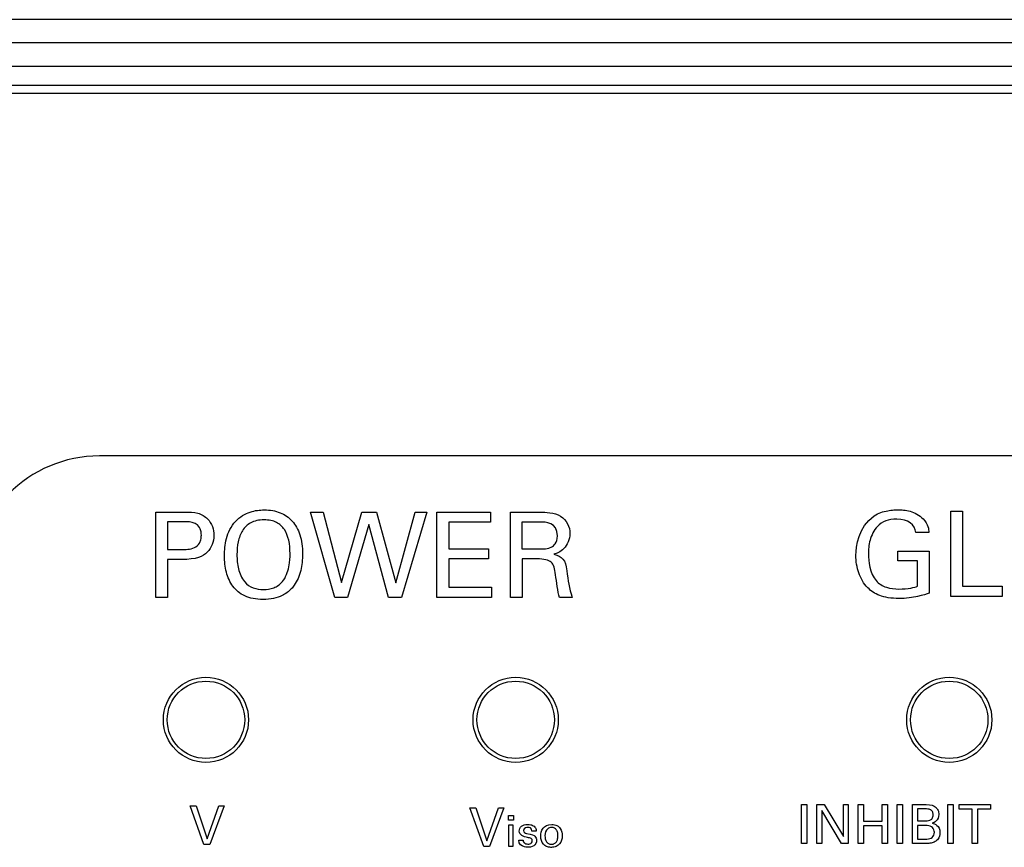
# Model space of a CAD drawing. Header units: inches. Extents: x 0 to 34, y 0 to 22.
# Tile 11 of 89: x 13.5 to 14.8, y 7.2 to 8.2. Entities that reach past the tile are written whole.
import ezdxf

# ---------------------------------------------------------------- set-up
doc = ezdxf.new("R2010")
doc.units = ezdxf.units.IN
doc.header["$LTSCALE"] = 1.87
doc.header["$MEASUREMENT"] = 0
doc.layers.get('0').update_dxf_attribs({"linetype": 'CONTINUOUS'})
doc.layers.add('DATUMCURVES', color=7, linetype='CONTINUOUS')

msp = doc.modelspace()

# ---------------------------------------------------------------- linework, layer by layer
at = {"color": 7, "linetype": 'CONTINUOUS'}
for p, q in [((22.7305, 8.227), (12.7305, 8.227)), ((22.7305, 8.197), (12.7305, 8.197)), ((12.7305, 8.167), (22.7305, 8.167)), ((22.7205, 8.142), (12.7405, 8.142)), ((13.5015, 8.132), (17.5896, 8.132))]:
    msp.add_line(p, q, dxfattribs=at)
for centre, radius in [((13.7805, 7.322), 0.055), ((14.1805, 7.322), 0.055), ((14.7405, 7.322), 0.055), ((13.7805, 7.322), 0.05), ((14.1805, 7.322), 0.05), ((14.7405, 7.322), 0.05)]:
    msp.add_circle(centre, radius, dxfattribs=at)
at = {"layer": 'DATUMCURVES', "color": 40, "linetype": 'CONTINUOUS'}
for points in [[(13.643, 7.6631, 0.334), (13.5517, 7.6631, 0.334), (13.477, 7.5884, 0.334), (13.477, 7.4971, 0.334)], [(15.6774, 7.6631, 0.334), (15.6774, 7.6631, 0.334), (13.643, 7.6631, 0.334), (13.643, 7.6631, 0.334)], [(13.7156, 7.5905, 0.334), (13.7156, 7.5905, 0.334), (13.7525, 7.5905, 0.334), (13.7525, 7.5905, 0.334)], [(13.7156, 7.4802, 0.334), (13.7156, 7.4802, 0.334), (13.7156, 7.5905, 0.334), (13.7156, 7.5905, 0.334)], [(13.9469, 7.4802, 0.334), (13.9469, 7.4802, 0.334), (13.9155, 7.5905, 0.334), (13.9155, 7.5905, 0.334)], [(13.9155, 7.5905, 0.334), (13.9155, 7.5905, 0.334), (13.9319, 7.5905, 0.334), (13.9319, 7.5905, 0.334)], [(13.9319, 7.5905, 0.334), (13.9319, 7.5905, 0.334), (13.9557, 7.4997, 0.334), (13.9557, 7.4997, 0.334)], [(13.9557, 7.4997, 0.334), (13.9557, 7.4997, 0.334), (13.982, 7.5905, 0.334), (13.982, 7.5905, 0.334)], [(13.982, 7.5905, 0.334), (13.982, 7.5905, 0.334), (14.0009, 7.5905, 0.334), (14.0009, 7.5905, 0.334)], [(14.0009, 7.5905, 0.334), (14.0009, 7.5905, 0.334), (14.0258, 7.4989, 0.334), (14.0258, 7.4989, 0.334)], [(14.0258, 7.4989, 0.334), (14.0258, 7.4989, 0.334), (14.0509, 7.5905, 0.334), (14.0509, 7.5905, 0.334)], [(14.0659, 7.5905, 0.334), (14.0659, 7.5905, 0.334), (14.0332, 7.4802, 0.334), (14.0332, 7.4802, 0.334)], [(14.0509, 7.5905, 0.334), (14.0509, 7.5905, 0.334), (14.0659, 7.5905, 0.334), (14.0659, 7.5905, 0.334)], [(14.0787, 7.5905, 0.334), (14.0787, 7.5905, 0.334), (14.1479, 7.5905, 0.334), (14.1479, 7.5905, 0.334)], [(14.0787, 7.4802, 0.334), (14.0787, 7.4802, 0.334), (14.0787, 7.5905, 0.334), (14.0787, 7.5905, 0.334)], [(14.1479, 7.5905, 0.334), (14.1479, 7.5905, 0.334), (14.1479, 7.5775, 0.334), (14.1479, 7.5775, 0.334)], [(14.1736, 7.5905, 0.334), (14.1736, 7.5905, 0.334), (14.213, 7.5905, 0.334), (14.213, 7.5905, 0.334)], [(14.1736, 7.4802, 0.334), (14.1736, 7.4802, 0.334), (14.1736, 7.5905, 0.334), (14.1736, 7.5905, 0.334)], [(14.6199, 7.5346, 0.334), (14.6199, 7.5456, 0.334), (14.6227, 7.5716, 0.334), (14.6436, 7.5856, 0.334)], [(14.6975, 7.5641, 0.334), (14.6958, 7.5743, 0.334), (14.6876, 7.5814, 0.334), (14.6726, 7.5814, 0.334)], [(14.7068, 7.5817, 0.334), (14.7134, 7.5748, 0.334), (14.7139, 7.5684, 0.334), (14.7142, 7.5641, 0.334)], [(14.7424, 7.5916, 0.334), (14.7424, 7.5916, 0.334), (14.7576, 7.5916, 0.334), (14.7576, 7.5916, 0.334)], [(14.7424, 7.4813, 0.334), (14.7424, 7.4813, 0.334), (14.7424, 7.5916, 0.334), (14.7424, 7.5916, 0.334)], [(14.7576, 7.5916, 0.334), (14.7576, 7.5916, 0.334), (14.7576, 7.4949, 0.334), (14.7576, 7.4949, 0.334)], [(13.7522, 7.5781, 0.334), (13.7522, 7.5781, 0.334), (13.7308, 7.5781, 0.334), (13.7308, 7.5781, 0.334)], [(13.7308, 7.5781, 0.334), (13.7308, 7.5781, 0.334), (13.7308, 7.542, 0.334), (13.7308, 7.542, 0.334)], [(13.9907, 7.5744, 0.334), (13.9907, 7.5744, 0.334), (13.9634, 7.4802, 0.334), (13.9634, 7.4802, 0.334)], [(14.0162, 7.4802, 0.334), (14.0162, 7.4802, 0.334), (13.9907, 7.5744, 0.334), (13.9907, 7.5744, 0.334)], [(14.1479, 7.5775, 0.334), (14.1479, 7.5775, 0.334), (14.094, 7.5775, 0.334), (14.094, 7.5775, 0.334)], [(14.094, 7.5775, 0.334), (14.094, 7.5775, 0.334), (14.094, 7.5431, 0.334), (14.094, 7.5431, 0.334)], [(14.2125, 7.5776, 0.334), (14.2125, 7.5776, 0.334), (14.1884, 7.5776, 0.334), (14.1884, 7.5776, 0.334)], [(14.1884, 7.5776, 0.334), (14.1884, 7.5776, 0.334), (14.1884, 7.5429, 0.334), (14.1884, 7.5429, 0.334)], [(14.2345, 7.5597, 0.334), (14.2345, 7.5776, 0.334), (14.2186, 7.5776, 0.334), (14.2125, 7.5776, 0.334)], [(14.2271, 7.5454, 0.334), (14.2292, 7.5466, 0.334), (14.2345, 7.5506, 0.334), (14.2345, 7.5597, 0.334)], [(14.7142, 7.5641, 0.334), (14.7142, 7.5641, 0.334), (14.6975, 7.5641, 0.334), (14.6975, 7.5641, 0.334)], [(13.7308, 7.542, 0.334), (13.7308, 7.542, 0.334), (13.749, 7.542, 0.334), (13.749, 7.542, 0.334)], [(14.094, 7.5431, 0.334), (14.094, 7.5431, 0.334), (14.1453, 7.5431, 0.334), (14.1453, 7.5431, 0.334)], [(14.1453, 7.5431, 0.334), (14.1453, 7.5431, 0.334), (14.1453, 7.5303, 0.334), (14.1453, 7.5303, 0.334)], [(14.1884, 7.5429, 0.334), (14.1884, 7.5429, 0.334), (14.2125, 7.5429, 0.334), (14.2125, 7.5429, 0.334)], [(14.2125, 7.5429, 0.334), (14.2142, 7.5429, 0.334), (14.2229, 7.5429, 0.334), (14.2271, 7.5454, 0.334)], [(13.7487, 7.5292, 0.334), (13.7487, 7.5292, 0.334), (13.7308, 7.5292, 0.334), (13.7308, 7.5292, 0.334)], [(13.7308, 7.5292, 0.334), (13.7308, 7.5292, 0.334), (13.7308, 7.4802, 0.334), (13.7308, 7.4802, 0.334)], [(13.8205, 7.5355, 0.334), (13.8205, 7.5293, 0.334), (13.8216, 7.5168, 0.334), (13.8265, 7.5054, 0.334), (13.8303, 7.5006, 0.334)], [(14.1453, 7.5303, 0.334), (14.1453, 7.5303, 0.334), (14.094, 7.5303, 0.334), (14.094, 7.5303, 0.334)], [(14.094, 7.5303, 0.334), (14.094, 7.5303, 0.334), (14.094, 7.4936, 0.334), (14.094, 7.4936, 0.334)], [(14.208, 7.53, 0.334), (14.208, 7.53, 0.334), (14.1887, 7.53, 0.334), (14.1887, 7.53, 0.334)], [(14.1887, 7.53, 0.334), (14.1887, 7.53, 0.334), (14.1887, 7.4802, 0.334), (14.1887, 7.4802, 0.334)], [(14.2298, 7.5361, 0.334), (14.2403, 7.5333, 0.334), (14.2451, 7.5286, 0.334), (14.2466, 7.5148, 0.334)], [(14.6741, 7.5273, 0.334), (14.6741, 7.5273, 0.334), (14.6741, 7.54, 0.334), (14.6741, 7.54, 0.334)], [(14.6741, 7.54, 0.334), (14.6741, 7.54, 0.334), (14.7146, 7.54, 0.334), (14.7146, 7.54, 0.334)], [(14.7146, 7.54, 0.334), (14.7146, 7.54, 0.334), (14.7146, 7.4856, 0.334), (14.7146, 7.4856, 0.334)], [(14.6994, 7.5273, 0.334), (14.6994, 7.5273, 0.334), (14.6741, 7.5273, 0.334), (14.6741, 7.5273, 0.334)], [(14.6994, 7.4946, 0.334), (14.6994, 7.4946, 0.334), (14.6994, 7.5273, 0.334), (14.6994, 7.5273, 0.334)], [(14.2466, 7.5148, 0.334), (14.2481, 7.5018, 0.334), (14.2492, 7.4924, 0.334), (14.2535, 7.4802, 0.334)], [(14.094, 7.4936, 0.334), (14.094, 7.4936, 0.334), (14.1491, 7.4936, 0.334), (14.1491, 7.4936, 0.334)], [(14.1491, 7.4936, 0.334), (14.1491, 7.4936, 0.334), (14.1491, 7.4802, 0.334), (14.1491, 7.4802, 0.334)], [(14.7576, 7.4949, 0.334), (14.7576, 7.4949, 0.334), (14.8089, 7.4949, 0.334), (14.8089, 7.4949, 0.334)], [(14.8089, 7.4949, 0.334), (14.8089, 7.4949, 0.334), (14.8089, 7.4813, 0.334), (14.8089, 7.4813, 0.334)], [(13.7308, 7.4802, 0.334), (13.7308, 7.4802, 0.334), (13.7156, 7.4802, 0.334), (13.7156, 7.4802, 0.334)], [(13.9634, 7.4802, 0.334), (13.9634, 7.4802, 0.334), (13.9469, 7.4802, 0.334), (13.9469, 7.4802, 0.334)], [(14.0332, 7.4802, 0.334), (14.0332, 7.4802, 0.334), (14.0162, 7.4802, 0.334), (14.0162, 7.4802, 0.334)], [(14.1491, 7.4802, 0.334), (14.1491, 7.4802, 0.334), (14.0787, 7.4802, 0.334), (14.0787, 7.4802, 0.334)], [(14.1887, 7.4802, 0.334), (14.1887, 7.4802, 0.334), (14.1736, 7.4802, 0.334), (14.1736, 7.4802, 0.334)], [(14.2535, 7.4802, 0.334), (14.2535, 7.4802, 0.334), (14.2371, 7.4802, 0.334), (14.2371, 7.4802, 0.334)], [(14.8089, 7.4813, 0.334), (14.8089, 7.4813, 0.334), (14.7424, 7.4813, 0.334), (14.7424, 7.4813, 0.334)], [(13.7779, 7.1608, 0.334), (13.7779, 7.1608, 0.334), (13.76, 7.211, 0.334), (13.76, 7.211, 0.334)], [(13.76, 7.211, 0.334), (13.76, 7.211, 0.334), (13.7678, 7.211, 0.334), (13.7678, 7.211, 0.334)], [(13.7678, 7.211, 0.334), (13.7678, 7.211, 0.334), (13.782, 7.1681, 0.334), (13.782, 7.1681, 0.334)], [(13.782, 7.1681, 0.334), (13.782, 7.1681, 0.334), (13.797, 7.211, 0.334), (13.797, 7.211, 0.334)], [(13.804, 7.211, 0.334), (13.804, 7.211, 0.334), (13.7855, 7.1608, 0.334), (13.7855, 7.1608, 0.334)], [(13.797, 7.211, 0.334), (13.797, 7.211, 0.334), (13.804, 7.211, 0.334), (13.804, 7.211, 0.334)], [(14.5496, 7.2125, 0.334), (14.5496, 7.2125, 0.334), (14.5565, 7.2125, 0.334), (14.5565, 7.2125, 0.334)], [(14.5496, 7.1623, 0.334), (14.5496, 7.1623, 0.334), (14.5496, 7.2125, 0.334), (14.5496, 7.2125, 0.334)], [(14.5565, 7.2125, 0.334), (14.5565, 7.2125, 0.334), (14.5565, 7.1623, 0.334), (14.5565, 7.1623, 0.334)], [(14.5694, 7.2125, 0.334), (14.5694, 7.2125, 0.334), (14.579, 7.2125, 0.334), (14.579, 7.2125, 0.334)], [(14.5694, 7.1623, 0.334), (14.5694, 7.1623, 0.334), (14.5694, 7.2125, 0.334), (14.5694, 7.2125, 0.334)], [(14.579, 7.2125, 0.334), (14.579, 7.2125, 0.334), (14.6037, 7.171, 0.334), (14.6037, 7.171, 0.334)], [(14.6037, 7.171, 0.334), (14.6037, 7.171, 0.334), (14.6037, 7.2125, 0.334), (14.6037, 7.2125, 0.334)], [(14.6037, 7.2125, 0.334), (14.6037, 7.2125, 0.334), (14.6101, 7.2125, 0.334), (14.6101, 7.2125, 0.334)], [(14.6101, 7.2125, 0.334), (14.6101, 7.2125, 0.334), (14.6101, 7.1623, 0.334), (14.6101, 7.1623, 0.334)], [(14.6229, 7.1623, 0.334), (14.6229, 7.1623, 0.334), (14.6229, 7.2125, 0.334), (14.6229, 7.2125, 0.334)], [(14.6229, 7.2125, 0.334), (14.6229, 7.2125, 0.334), (14.6299, 7.2125, 0.334), (14.6299, 7.2125, 0.334)], [(14.6299, 7.2125, 0.334), (14.6299, 7.2125, 0.334), (14.6299, 7.1909, 0.334), (14.6299, 7.1909, 0.334)], [(14.6537, 7.1909, 0.334), (14.6537, 7.1909, 0.334), (14.6537, 7.2125, 0.334), (14.6537, 7.2125, 0.334)], [(14.6537, 7.2125, 0.334), (14.6537, 7.2125, 0.334), (14.6606, 7.2125, 0.334), (14.6606, 7.2125, 0.334)], [(14.6606, 7.2125, 0.334), (14.6606, 7.2125, 0.334), (14.6606, 7.1623, 0.334), (14.6606, 7.1623, 0.334)], [(14.6731, 7.2125, 0.334), (14.6731, 7.2125, 0.334), (14.68, 7.2125, 0.334), (14.68, 7.2125, 0.334)], [(14.6731, 7.1623, 0.334), (14.6731, 7.1623, 0.334), (14.6731, 7.2125, 0.334), (14.6731, 7.2125, 0.334)], [(14.68, 7.2125, 0.334), (14.68, 7.2125, 0.334), (14.68, 7.1623, 0.334), (14.68, 7.1623, 0.334)], [(14.6929, 7.2125, 0.334), (14.6929, 7.2125, 0.334), (14.7108, 7.2125, 0.334), (14.7108, 7.2125, 0.334)], [(14.6929, 7.1623, 0.334), (14.6929, 7.1623, 0.334), (14.6929, 7.2125, 0.334), (14.6929, 7.2125, 0.334)], [(14.7387, 7.2125, 0.334), (14.7387, 7.2125, 0.334), (14.7456, 7.2125, 0.334), (14.7456, 7.2125, 0.334)], [(14.7387, 7.1623, 0.334), (14.7387, 7.1623, 0.334), (14.7387, 7.2125, 0.334), (14.7387, 7.2125, 0.334)], [(14.7456, 7.2125, 0.334), (14.7456, 7.2125, 0.334), (14.7456, 7.1623, 0.334), (14.7456, 7.1623, 0.334)], [(14.7533, 7.2066, 0.334), (14.7533, 7.2066, 0.334), (14.7533, 7.2125, 0.334), (14.7533, 7.2125, 0.334)], [(14.7533, 7.2125, 0.334), (14.7533, 7.2125, 0.334), (14.7938, 7.2125, 0.334), (14.7938, 7.2125, 0.334)], [(14.7938, 7.2125, 0.334), (14.7938, 7.2125, 0.334), (14.7938, 7.2066, 0.334), (14.7938, 7.2066, 0.334)], [(14.1393, 7.1582, 0.334), (14.1393, 7.1582, 0.334), (14.1215, 7.2083, 0.334), (14.1215, 7.2083, 0.334)], [(14.1215, 7.2083, 0.334), (14.1215, 7.2083, 0.334), (14.1292, 7.2083, 0.334), (14.1292, 7.2083, 0.334)], [(14.1292, 7.2083, 0.334), (14.1292, 7.2083, 0.334), (14.1434, 7.1655, 0.334), (14.1434, 7.1655, 0.334)], [(14.1434, 7.1655, 0.334), (14.1434, 7.1655, 0.334), (14.1584, 7.2083, 0.334), (14.1584, 7.2083, 0.334)], [(14.1654, 7.2083, 0.334), (14.1654, 7.2083, 0.334), (14.1469, 7.1582, 0.334), (14.1469, 7.1582, 0.334)], [(14.1584, 7.2083, 0.334), (14.1584, 7.2083, 0.334), (14.1654, 7.2083, 0.334), (14.1654, 7.2083, 0.334)], [(14.1712, 7.1982, 0.334), (14.1712, 7.1982, 0.334), (14.1775, 7.1982, 0.334), (14.1775, 7.1982, 0.334)], [(14.1712, 7.1924, 0.334), (14.1712, 7.1924, 0.334), (14.1712, 7.1982, 0.334), (14.1712, 7.1982, 0.334)], [(14.1775, 7.1982, 0.334), (14.1775, 7.1982, 0.334), (14.1775, 7.1924, 0.334), (14.1775, 7.1924, 0.334)], [(14.6012, 7.1623, 0.334), (14.6012, 7.1623, 0.334), (14.5757, 7.2049, 0.334), (14.5757, 7.2049, 0.334)], [(14.5757, 7.2049, 0.334), (14.5757, 7.2049, 0.334), (14.5757, 7.1623, 0.334), (14.5757, 7.1623, 0.334)], [(14.7096, 7.2068, 0.334), (14.7096, 7.2068, 0.334), (14.6996, 7.2068, 0.334), (14.6996, 7.2068, 0.334)], [(14.6996, 7.2068, 0.334), (14.6996, 7.2068, 0.334), (14.6996, 7.1913, 0.334), (14.6996, 7.1913, 0.334)], [(14.7701, 7.2066, 0.334), (14.7701, 7.2066, 0.334), (14.7533, 7.2066, 0.334), (14.7533, 7.2066, 0.334)], [(14.7701, 7.1623, 0.334), (14.7701, 7.1623, 0.334), (14.7701, 7.2066, 0.334), (14.7701, 7.2066, 0.334)], [(14.7938, 7.2066, 0.334), (14.7938, 7.2066, 0.334), (14.777, 7.2066, 0.334), (14.777, 7.2066, 0.334)], [(14.777, 7.2066, 0.334), (14.777, 7.2066, 0.334), (14.777, 7.1623, 0.334), (14.777, 7.1623, 0.334)], [(14.1775, 7.1924, 0.334), (14.1775, 7.1924, 0.334), (14.1712, 7.1924, 0.334), (14.1712, 7.1924, 0.334)], [(14.1718, 7.1861, 0.334), (14.1718, 7.1861, 0.334), (14.177, 7.1861, 0.334), (14.177, 7.1861, 0.334)], [(14.1718, 7.1582, 0.334), (14.1718, 7.1582, 0.334), (14.1718, 7.1861, 0.334), (14.1718, 7.1861, 0.334)], [(14.177, 7.1861, 0.334), (14.177, 7.1861, 0.334), (14.177, 7.1582, 0.334), (14.177, 7.1582, 0.334)], [(14.6299, 7.1909, 0.334), (14.6299, 7.1909, 0.334), (14.6537, 7.1909, 0.334), (14.6537, 7.1909, 0.334)], [(14.6537, 7.185, 0.334), (14.6537, 7.185, 0.334), (14.6299, 7.185, 0.334), (14.6299, 7.185, 0.334)], [(14.6299, 7.185, 0.334), (14.6299, 7.185, 0.334), (14.6299, 7.1623, 0.334), (14.6299, 7.1623, 0.334)], [(14.6537, 7.1623, 0.334), (14.6537, 7.1623, 0.334), (14.6537, 7.185, 0.334), (14.6537, 7.185, 0.334)], [(14.6996, 7.1913, 0.334), (14.6996, 7.1913, 0.334), (14.7093, 7.1913, 0.334), (14.7093, 7.1913, 0.334)], [(14.7118, 7.1853, 0.334), (14.7118, 7.1853, 0.334), (14.6996, 7.1853, 0.334), (14.6996, 7.1853, 0.334)], [(14.6996, 7.1853, 0.334), (14.6996, 7.1853, 0.334), (14.6996, 7.1679, 0.334), (14.6996, 7.1679, 0.334)], [(14.7185, 7.1885, 0.334), (14.7214, 7.1877, 0.334), (14.7285, 7.1856, 0.334), (14.7285, 7.176, 0.334)], [(14.1961, 7.1829, 0.334), (14.1954, 7.1829, 0.334), (14.1905, 7.1829, 0.334), (14.1905, 7.1789, 0.334)], [(14.1905, 7.1789, 0.334), (14.1905, 7.1763, 0.334), (14.193, 7.1757, 0.334), (14.1944, 7.1753, 0.334)], [(14.2015, 7.1783, 0.334), (14.2017, 7.1826, 0.334), (14.198, 7.1829, 0.334), (14.1961, 7.1829, 0.334)], [(14.2069, 7.1783, 0.334), (14.2069, 7.1783, 0.334), (14.2015, 7.1783, 0.334), (14.2015, 7.1783, 0.334)], [(13.7855, 7.1608, 0.334), (13.7855, 7.1608, 0.334), (13.7779, 7.1608, 0.334), (13.7779, 7.1608, 0.334)], [(14.1846, 7.1665, 0.334), (14.1846, 7.1665, 0.334), (14.1901, 7.1665, 0.334), (14.1901, 7.1665, 0.334)], [(14.1917, 7.1579, 0.334), (14.1877, 7.1589, 0.334), (14.1846, 7.1613, 0.334), (14.1846, 7.1665, 0.334)], [(14.5565, 7.1623, 0.334), (14.5565, 7.1623, 0.334), (14.5496, 7.1623, 0.334), (14.5496, 7.1623, 0.334)], [(14.5757, 7.1623, 0.334), (14.5757, 7.1623, 0.334), (14.5694, 7.1623, 0.334), (14.5694, 7.1623, 0.334)], [(14.6101, 7.1623, 0.334), (14.6101, 7.1623, 0.334), (14.6012, 7.1623, 0.334), (14.6012, 7.1623, 0.334)], [(14.6299, 7.1623, 0.334), (14.6299, 7.1623, 0.334), (14.6229, 7.1623, 0.334), (14.6229, 7.1623, 0.334)], [(14.6606, 7.1623, 0.334), (14.6606, 7.1623, 0.334), (14.6537, 7.1623, 0.334), (14.6537, 7.1623, 0.334)], [(14.68, 7.1623, 0.334), (14.68, 7.1623, 0.334), (14.6731, 7.1623, 0.334), (14.6731, 7.1623, 0.334)], [(14.7111, 7.1623, 0.334), (14.7111, 7.1623, 0.334), (14.6929, 7.1623, 0.334), (14.6929, 7.1623, 0.334)], [(14.6996, 7.1679, 0.334), (14.6996, 7.1679, 0.334), (14.7115, 7.1679, 0.334), (14.7115, 7.1679, 0.334)], [(14.7456, 7.1623, 0.334), (14.7456, 7.1623, 0.334), (14.7387, 7.1623, 0.334), (14.7387, 7.1623, 0.334)], [(14.777, 7.1623, 0.334), (14.777, 7.1623, 0.334), (14.7701, 7.1623, 0.334), (14.7701, 7.1623, 0.334)], [(14.1469, 7.1582, 0.334), (14.1469, 7.1582, 0.334), (14.1393, 7.1582, 0.334), (14.1393, 7.1582, 0.334)], [(14.177, 7.1582, 0.334), (14.177, 7.1582, 0.334), (14.1718, 7.1582, 0.334), (14.1718, 7.1582, 0.334)]]:
    msp.add_open_spline(points, degree=3, dxfattribs=at)
for points, knots in [([(13.8187, 7.5785, 0.334), (13.8244, 7.5847, 0.334), (13.8379, 7.5921, 0.334), (13.8592, 7.5942, 0.334), (13.8768, 7.5909, 0.334), (13.8929, 7.58, 0.334), (13.9029, 7.5623, 0.334), (13.9062, 7.5388, 0.334), (13.9038, 7.5143, 0.334), (13.8976, 7.4995, 0.334), (13.892, 7.4927, 0.334), (13.8906, 7.4913, 0.334)], [0, 0, 0, 0, 0.093784, 0.187567, 0.327593, 0.467619, 0.607645, 0.747671, 0.85738, 0.967088, 1, 1, 1, 1]), ([(14.6436, 7.5856, 0.334), (14.649, 7.5893, 0.334), (14.6584, 7.5922, 0.334), (14.6692, 7.5934, 0.334), (14.6755, 7.5935, 0.334), (14.6812, 7.5933, 0.334), (14.6927, 7.5914, 0.334), (14.7016, 7.587, 0.334), (14.7068, 7.5817, 0.334)], [0, 0, 0, 0, 0.193548, 0.290323, 0.387097, 0.540323, 0.693548, 1, 1, 1, 1]), ([(13.7525, 7.5905, 0.334), (13.7592, 7.5905, 0.334), (13.7705, 7.5902, 0.334), (13.7821, 7.5836, 0.334), (13.7895, 7.5722, 0.334), (13.7921, 7.5559, 0.334), (13.7847, 7.537, 0.334), (13.7686, 7.5292, 0.334), (13.7487, 7.5292, 0.334)], [0, 0, 0, 0, 0.158579, 0.317158, 0.430531, 0.543905, 0.774967, 1, 1, 1, 1]), ([(13.8891, 7.5365, 0.334), (13.8891, 7.5491, 0.334), (13.886, 7.5656, 0.334), (13.8741, 7.5766, 0.334), (13.8646, 7.5799, 0.334), (13.8553, 7.5808, 0.334), (13.8457, 7.5798, 0.334), (13.8356, 7.576, 0.334), (13.8267, 7.5672, 0.334), (13.8214, 7.5524, 0.334), (13.8205, 7.5412, 0.334), (13.8205, 7.5355, 0.334)], [0, 0, 0, 0, 0.237057, 0.355585, 0.414849, 0.474113, 0.539849, 0.605585, 0.737057, 0.868528, 1, 1, 1, 1]), ([(14.213, 7.5905, 0.334), (14.2186, 7.5905, 0.334), (14.2423, 7.5894, 0.334), (14.2543, 7.5635, 0.334), (14.244, 7.5407, 0.334), (14.2332, 7.537, 0.334), (14.2298, 7.5361, 0.334)], [0, 0, 0, 0, 0.26538, 0.534273, 0.770867, 1, 1, 1, 1]), ([(14.6726, 7.5814, 0.334), (14.6674, 7.5814, 0.334), (14.6579, 7.5801, 0.334), (14.6447, 7.571, 0.334), (14.637, 7.554, 0.334), (14.636, 7.5418, 0.334), (14.636, 7.5366, 0.334)], [0, 0, 0, 0, 0.189328, 0.378657, 0.689328, 1, 1, 1, 1]), ([(13.749, 7.542, 0.334), (13.7541, 7.542, 0.334), (13.7636, 7.5423, 0.334), (13.7715, 7.5486, 0.334), (13.774, 7.5545, 0.334), (13.7748, 7.5607, 0.334), (13.7741, 7.5668, 0.334), (13.7717, 7.5724, 0.334), (13.7646, 7.5781, 0.334), (13.7562, 7.5781, 0.334), (13.7522, 7.5781, 0.334)], [0, 0, 0, 0, 0.25547, 0.383205, 0.447073, 0.510941, 0.572073, 0.633205, 0.75547, 1, 1, 1, 1]), ([(13.8906, 7.4913, 0.334), (13.8873, 7.4878, 0.334), (13.8806, 7.4828, 0.334), (13.8682, 7.4785, 0.334), (13.8545, 7.4771, 0.334), (13.8409, 7.4784, 0.334), (13.8268, 7.483, 0.334), (13.8141, 7.4937, 0.334), (13.806, 7.5124, 0.334), (13.8041, 7.5296, 0.334), (13.8047, 7.5446, 0.334), (13.8073, 7.5603, 0.334), (13.8126, 7.572, 0.334), (13.8187, 7.5785, 0.334)], [0, 0, 0, 0, 0.098388, 0.168665, 0.238942, 0.306218, 0.373494, 0.508046, 0.642598, 0.777151, 0.832863, 0.888575, 1, 1, 1, 1]), ([(13.8303, 7.5006, 0.334), (13.8366, 7.4928, 0.334), (13.8507, 7.4894, 0.334), (13.8682, 7.4917, 0.334), (13.8818, 7.5007, 0.334), (13.8887, 7.5205, 0.334), (13.8891, 7.5328, 0.334), (13.8891, 7.5365, 0.334)], [0, 0, 0, 0, 0.284726, 0.432198, 0.579671, 0.789835, 1, 1, 1, 1]), ([(14.2371, 7.4802, 0.334), (14.2359, 7.4838, 0.334), (14.2339, 7.4943, 0.334), (14.2316, 7.5151, 0.334), (14.2285, 7.5275, 0.334), (14.2172, 7.53, 0.334), (14.208, 7.53, 0.334)], [0, 0, 0, 0, 0.172076, 0.344151, 0.672076, 1, 1, 1, 1]), ([(14.7146, 7.4856, 0.334), (14.7114, 7.4845, 0.334), (14.7037, 7.482, 0.334), (14.689, 7.4794, 0.334), (14.6749, 7.4785, 0.334), (14.6611, 7.4796, 0.334), (14.6467, 7.4835, 0.334), (14.6325, 7.4934, 0.334), (14.6223, 7.5113, 0.334), (14.6199, 7.5268, 0.334), (14.6199, 7.5346, 0.334)], [0, 0, 0, 0, 0.139562, 0.209343, 0.279124, 0.354573, 0.430022, 0.58092, 0.79046, 1, 1, 1, 1]), ([(14.636, 7.5366, 0.334), (14.636, 7.5273, 0.334), (14.6389, 7.5043, 0.334), (14.6587, 7.4923, 0.334), (14.6766, 7.4904, 0.334), (14.692, 7.4923, 0.334), (14.6976, 7.494, 0.334), (14.6994, 7.4946, 0.334)], [0, 0, 0, 0, 0.349869, 0.501866, 0.653862, 0.826931, 1, 1, 1, 1]), ([(14.7108, 7.2125, 0.334), (14.7169, 7.2125, 0.334), (14.7217, 7.2114, 0.334), (14.7263, 7.2053, 0.334), (14.7277, 7.1976, 0.334), (14.7239, 7.1902, 0.334), (14.7197, 7.189, 0.334), (14.7185, 7.1885, 0.334)], [0, 0, 0, 0, 0.320441, 0.43038, 0.540319, 0.770159, 1, 1, 1, 1]), ([(14.7093, 7.1913, 0.334), (14.7105, 7.1913, 0.334), (14.7144, 7.1914, 0.334), (14.7187, 7.1941, 0.334), (14.7202, 7.1991, 0.334), (14.7189, 7.2041, 0.334), (14.7153, 7.2067, 0.334), (14.7115, 7.2068, 0.334), (14.7096, 7.2068, 0.334)], [0, 0, 0, 0, 0.25547, 0.383205, 0.51094, 0.633205, 0.75547, 1, 1, 1, 1]), ([(14.202, 7.1661, 0.334), (14.202, 7.1671, 0.334), (14.201, 7.1688, 0.334), (14.1954, 7.1701, 0.334), (14.1875, 7.1717, 0.334), (14.184, 7.1777, 0.334), (14.1874, 7.1853, 0.334), (14.1937, 7.187, 0.334), (14.1986, 7.1866, 0.334), (14.1999, 7.1864, 0.334)], [0, 0, 0, 0, 0.121149, 0.252394, 0.436027, 0.619661, 0.780685, 0.941709, 1, 1, 1, 1]), ([(14.1999, 7.1864, 0.334), (14.2005, 7.1862, 0.334), (14.2031, 7.1855, 0.334), (14.2069, 7.1827, 0.334), (14.2069, 7.1795, 0.334), (14.2069, 7.1783, 0.334)], [0, 0, 0, 0, 0.147802, 0.591207, 1, 1, 1, 1]), ([(14.2259, 7.1572, 0.334), (14.224, 7.1573, 0.334), (14.22, 7.1581, 0.334), (14.2146, 7.1622, 0.334), (14.2119, 7.1708, 0.334), (14.2144, 7.1826, 0.334), (14.2218, 7.1869, 0.334), (14.227, 7.1868, 0.334)], [0, 0, 0, 0, 0.123716, 0.261178, 0.536103, 0.768051, 1, 1, 1, 1]), ([(14.227, 7.1868, 0.334), (14.2293, 7.1867, 0.334), (14.2345, 7.1857, 0.334), (14.2396, 7.1805, 0.334), (14.2416, 7.1704, 0.334), (14.2389, 7.1625, 0.334), (14.2332, 7.1581, 0.334), (14.2286, 7.1572, 0.334), (14.2262, 7.1572, 0.334), (14.2259, 7.1572, 0.334)], [0, 0, 0, 0, 0.10278, 0.205561, 0.411121, 0.698583, 0.842314, 0.986045, 1, 1, 1, 1]), ([(14.7115, 7.1679, 0.334), (14.7142, 7.1679, 0.334), (14.7191, 7.1693, 0.334), (14.7223, 7.1761, 0.334), (14.7196, 7.1836, 0.334), (14.7148, 7.1853, 0.334), (14.7118, 7.1853, 0.334)], [0, 0, 0, 0, 0.267518, 0.535037, 0.767518, 1, 1, 1, 1]), ([(14.1944, 7.1753, 0.334), (14.2021, 7.1735, 0.334), (14.2059, 7.1724, 0.334), (14.2088, 7.1646, 0.334), (14.2038, 7.1578, 0.334), (14.197, 7.1571, 0.334), (14.1929, 7.1576, 0.334), (14.1917, 7.1579, 0.334)], [0, 0, 0, 0, 0.15611, 0.301996, 0.557725, 0.861403, 1, 1, 1, 1]), ([(14.2275, 7.1829, 0.334), (14.2273, 7.1829, 0.334), (14.2254, 7.183, 0.334), (14.2211, 7.1821, 0.334), (14.2174, 7.1741, 0.334), (14.2192, 7.1651, 0.334), (14.2223, 7.1622, 0.334), (14.2245, 7.1613, 0.334), (14.2262, 7.1611, 0.334), (14.2267, 7.1611, 0.334)], [0, 0, 0, 0, 0.023987, 0.318621, 0.613255, 0.806627, 0.903314, 0.951657, 1, 1, 1, 1]), ([(14.2267, 7.1611, 0.334), (14.2274, 7.1611, 0.334), (14.2273, 7.1612, 0.334), (14.2285, 7.1613, 0.334), (14.2297, 7.1616, 0.334), (14.2311, 7.1624, 0.334), (14.2329, 7.1639, 0.334), (14.2346, 7.1667, 0.334), (14.2354, 7.172, 0.334), (14.2347, 7.1772, 0.334), (14.2325, 7.1814, 0.334), (14.2298, 7.1828, 0.334), (14.2275, 7.1829, 0.334)], [0, 0, 0, 0, 0.034629, 0.069259, 0.138518, 0.207777, 0.277036, 0.415554, 0.554072, 0.668739, 0.783406, 1, 1, 1, 1]), ([(14.7285, 7.176, 0.334), (14.7285, 7.1726, 0.334), (14.7262, 7.1674, 0.334), (14.7221, 7.1642, 0.334), (14.7199, 7.1632, 0.334), (14.716, 7.1623, 0.334), (14.7131, 7.1623, 0.334), (14.7111, 7.1623, 0.334)], [0, 0, 0, 0, 0.162288, 0.324576, 0.493432, 0.662288, 1, 1, 1, 1]), ([(14.1901, 7.1665, 0.334), (14.1901, 7.1654, 0.334), (14.1904, 7.1628, 0.334), (14.1957, 7.1609, 0.334), (14.2011, 7.1619, 0.334), (14.202, 7.165, 0.334), (14.202, 7.166, 0.334), (14.202, 7.1661, 0.334)], [0, 0, 0, 0, 0.298549, 0.597097, 0.853465, 0.985317, 1, 1, 1, 1])]:
    msp.add_open_spline(points, degree=3, knots=knots, dxfattribs=at)

doc.saveas('drawing.dxf')
